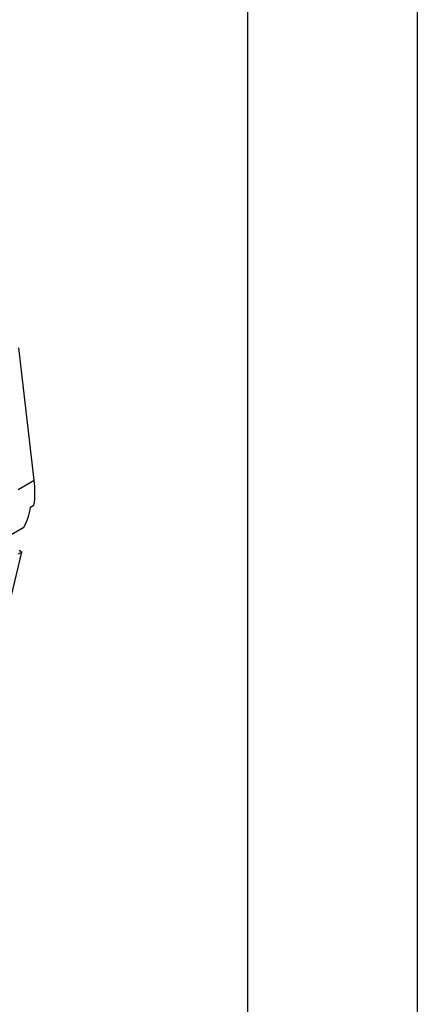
# Model space of a CAD drawing. Header units: millimetres. Extents: x 0 to 1537, y 0 to 1187.
# Tile 13 of 14: x 1455 to 1537, y 793 to 996. Entities that reach past the tile are written whole.
import ezdxf

# ---------------------------------------------------------------- set-up
doc = ezdxf.new("R2010")
doc.units = ezdxf.units.MM
doc.header["$LTSCALE"] = 5.5
doc.layers.add('TEXT', color=140, linetype='Continuous', lineweight=25)

msp = doc.modelspace()

# ---------------------------------------------------------------- linework, layer by layer
at = {"color": 7, "linetype": 'Continuous'}
msp.add_line((1536.71, 1187.46), (1536.71, 0.01), dxfattribs=at)
for p, q in [((1457.83, 900.93), (1454.67, 928.21)), ((1454.51, 899.01), (1457.83, 900.93)), ((1457.08, 895.35), (1457.78, 895.75)), ((1453.07, 889.71), (1455.69, 891.22)), ((1450.02, 864.11), (1455.27, 886.07)), ((1455.27, 886.07), (1454.56, 885.66)), ((1454.76, 886.5), (1455.27, 886.07))]:
    msp.add_line(p, q)
for centre, radius, start, end in [((1438.54, 898.51), 19.45, 351.8413, 7.1437), ((1445.42, 896.96), 11.77, 330.754, 352.0883)]:
    msp.add_arc(centre, radius, start, end)
at = {"layer": 'TEXT'}
msp.add_line((1501.78, 1152.53), (1501.78, 34.92), dxfattribs=at)

doc.saveas('drawing.dxf')
